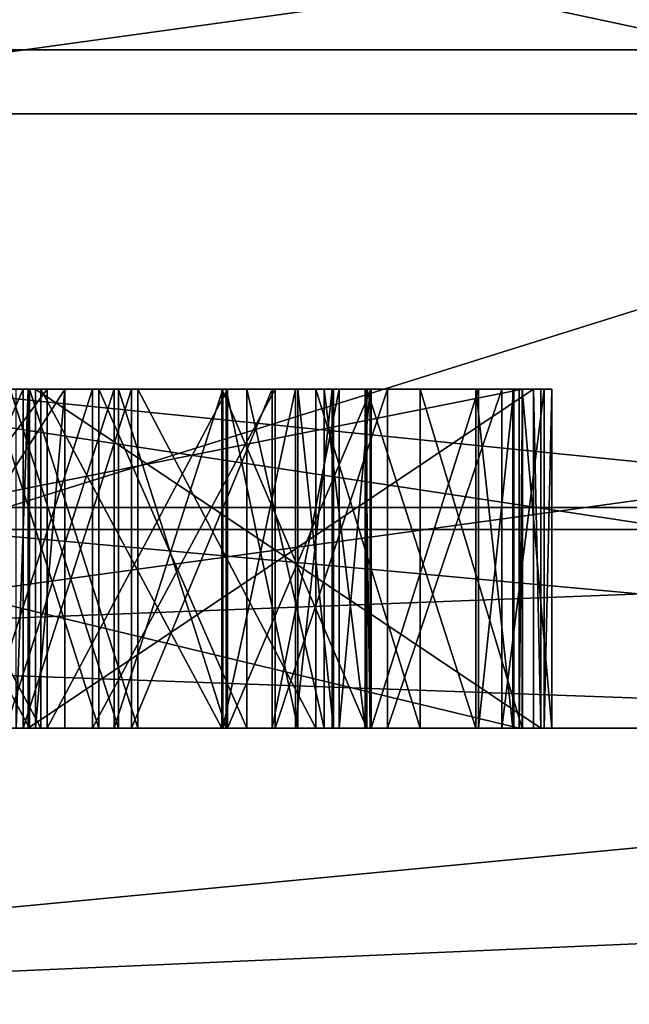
# Model space of a CAD drawing. Header units: millimetres. Extents: x -198 to 325, y 0 to 239.
# Tile 63 of 256: x -16.495 to -16.316, y 42.919 to 43.209. Entities that reach past the tile are written whole.
import ezdxf

# ---------------------------------------------------------------- set-up
doc = ezdxf.new("R2010")
doc.units = ezdxf.units.MM
doc.header["$LTSCALE"] = 65.185185
for name, color, linetype in [('100', 7, 'CONTINUOUS'), ('101', 7, 'CONTINUOUS'), ('105', 7, 'CONTINUOUS'), ('106', 7, 'CONTINUOUS'), ('107', 7, 'CONTINUOUS'), ('108', 7, 'CONTINUOUS'), ('109', 7, 'CONTINUOUS'), ('11', 7, 'CONTINUOUS'), ('110', 7, 'CONTINUOUS'), ('111', 7, 'CONTINUOUS'), ('112', 7, 'CONTINUOUS'), ('113', 7, 'CONTINUOUS'), ('114', 7, 'CONTINUOUS'), ('115', 7, 'CONTINUOUS'), ('116', 7, 'CONTINUOUS'), ('12', 7, 'CONTINUOUS'), ('136', 7, 'CONTINUOUS'), ('137', 7, 'CONTINUOUS'), ('138', 7, 'CONTINUOUS'), ('139', 7, 'CONTINUOUS'), ('146', 7, 'CONTINUOUS'), ('147', 7, 'CONTINUOUS'), ('148', 7, 'CONTINUOUS'), ('149', 7, 'CONTINUOUS'), ('15', 7, 'CONTINUOUS'), ('150', 7, 'CONTINUOUS'), ('151', 7, 'CONTINUOUS'), ('1981', 7, 'CONTINUOUS'), ('20', 7, 'CONTINUOUS'), ('2031', 7, 'CONTINUOUS'), ('2032', 7, 'CONTINUOUS'), ('2034', 7, 'CONTINUOUS'), ('2035', 7, 'CONTINUOUS'), ('22', 7, 'CONTINUOUS'), ('23', 7, 'CONTINUOUS'), ('24', 7, 'CONTINUOUS'), ('25', 7, 'CONTINUOUS'), ('26', 7, 'CONTINUOUS'), ('27', 7, 'CONTINUOUS'), ('3', 7, 'CONTINUOUS'), ('6', 7, 'CONTINUOUS'), ('63', 7, 'CONTINUOUS'), ('64', 7, 'CONTINUOUS'), ('65', 7, 'CONTINUOUS'), ('66', 7, 'CONTINUOUS'), ('67', 7, 'CONTINUOUS'), ('68', 7, 'CONTINUOUS'), ('69', 7, 'CONTINUOUS'), ('7', 7, 'CONTINUOUS'), ('70', 7, 'CONTINUOUS'), ('71', 7, 'CONTINUOUS'), ('72', 7, 'CONTINUOUS'), ('73', 7, 'CONTINUOUS'), ('77', 7, 'CONTINUOUS'), ('78', 7, 'CONTINUOUS'), ('79', 7, 'CONTINUOUS'), ('8', 7, 'CONTINUOUS'), ('80', 7, 'CONTINUOUS'), ('81', 7, 'CONTINUOUS'), ('82', 7, 'CONTINUOUS'), ('83', 7, 'CONTINUOUS'), ('84', 7, 'CONTINUOUS'), ('85', 7, 'CONTINUOUS'), ('95', 7, 'CONTINUOUS')]:
    doc.layers.add(name, color=color, linetype=linetype)

msp = doc.modelspace()

# ---------------------------------------------------------------- linework, layer by layer
at = {"layer": '100', "color": 7, "linetype": 'CONTINUOUS'}
for points in [[(-16.76293, 43, 0.25633), (-16.34809, 43, 0.24999), (-16.76293, 43.1, 0.25633), (-16.76293, 43, 0.25633)], [(-16.34809, 43, 0.24999), (-16.34809, 43.1, 0.24999), (-16.76293, 43.1, 0.25633), (-16.34809, 43, 0.24999)]]:
    msp.add_3dface(points, dxfattribs=at)
at = {"layer": '101', "color": 7, "linetype": 'CONTINUOUS'}
for points in [[(-16.34809, 43, 0.24999), (-16.34713, 43, 0.31248), (-16.34713, 43.1, 0.31248), (-16.34809, 43, 0.24999)], [(-16.34809, 43, 0.24999), (-16.34713, 43.1, 0.31248), (-16.34809, 43.1, 0.24999), (-16.34809, 43, 0.24999)]]:
    msp.add_3dface(points, dxfattribs=at)
at = {"layer": '105', "color": 7, "linetype": 'CONTINUOUS'}
for points in [[(-16.50576, 43, 0.40152), (-16.47386, 43, 0.40038), (-16.47386, 43.1, 0.40038), (-16.50576, 43, 0.40152)], [(-16.50576, 43, 0.40152), (-16.47386, 43.1, 0.40038), (-16.50576, 43.1, 0.40152), (-16.50576, 43, 0.40152)]]:
    msp.add_3dface(points, dxfattribs=at)
at = {"layer": '106', "color": 7, "linetype": 'CONTINUOUS'}
for points in [[(-16.47386, 43, 0.40038), (-16.41996, 43, 0.41931), (-16.41996, 43.1, 0.41931), (-16.47386, 43, 0.40038)], [(-16.47386, 43, 0.40038), (-16.41996, 43.1, 0.41931), (-16.47386, 43.1, 0.40038), (-16.47386, 43, 0.40038)]]:
    msp.add_3dface(points, dxfattribs=at)
at = {"layer": '107', "color": 7, "linetype": 'CONTINUOUS'}
for points in [[(-16.41996, 43, 0.41931), (-16.38695, 43, 0.4494), (-16.38695, 43.1, 0.4494), (-16.41996, 43, 0.41931)], [(-16.41996, 43, 0.41931), (-16.38695, 43.1, 0.4494), (-16.41996, 43.1, 0.41931), (-16.41996, 43, 0.41931)]]:
    msp.add_3dface(points, dxfattribs=at)
at = {"layer": '108', "color": 7, "linetype": 'CONTINUOUS'}
for points in [[(-16.38695, 43, 0.4494), (-16.3532, 43, 0.50031), (-16.3532, 43.1, 0.50031), (-16.38695, 43, 0.4494)], [(-16.38695, 43, 0.4494), (-16.3532, 43.1, 0.50031), (-16.38695, 43.1, 0.4494), (-16.38695, 43, 0.4494)]]:
    msp.add_3dface(points, dxfattribs=at)
at = {"layer": '109', "color": 7, "linetype": 'CONTINUOUS'}
for points in [[(-16.3532, 43, 0.50031), (-16.34071, 43, 0.55198), (-16.34071, 43.1, 0.55198), (-16.3532, 43, 0.50031)], [(-16.3532, 43, 0.50031), (-16.34071, 43.1, 0.55198), (-16.3532, 43.1, 0.50031), (-16.3532, 43, 0.50031)]]:
    msp.add_3dface(points, dxfattribs=at)
at = {"layer": '11', "color": 7, "linetype": 'CONTINUOUS'}
for points in [[(-16.36572, 43.21787, 11.63752), (-17.99989, 43.21787, 8.90352), (-17.47162, 43.06504, 9.79497), (-16.36572, 43.21787, 11.63752)], [(-17.88207, 43.06504, -9.02389), (-17.6872, 43.21787, -9.50956), (-16.18004, 43.06504, -11.807), (-17.88207, 43.06504, -9.02389)], [(-17.6872, 43.21787, -9.50956), (-15.96114, 43.21787, -12.18649), (-16.18004, 43.06504, -11.807), (-17.6872, 43.21787, -9.50956)], [(-15.64987, 43.06504, 12.50122), (-16.36572, 43.21787, 11.63752), (-17.47162, 43.06504, 9.79497), (-15.64987, 43.06504, 12.50122)], [(-14.31984, 43.21787, 14.07874), (-16.36572, 43.21787, 11.63752), (-15.64987, 43.06504, 12.50122), (-14.31984, 43.21787, 14.07874)], [(-16.06529, 43, -11.71384), (-17.75294, 43, -8.95207), (-17.88207, 43.06504, -9.02389), (-16.06529, 43, -11.71384)], [(-16.06529, 43, -11.71384), (-17.88207, 43.06504, -9.02389), (-16.18004, 43.06504, -11.807), (-16.06529, 43, -11.71384)], [(-17.34146, 43, 9.72509), (-15.64987, 43.06504, 12.50122), (-17.47162, 43.06504, 9.79497), (-17.34146, 43, 9.72509)], [(-17.34146, 43, 9.72509), (-15.53269, 43, 12.41116), (-15.64987, 43.06504, 12.50122), (-17.34146, 43, 9.72509)]]:
    msp.add_3dface(points, dxfattribs=at)
at = {"layer": '110', "color": 7, "linetype": 'CONTINUOUS'}
for points in [[(-16.34071, 43, 0.55198), (-16.33848, 43, 0.61444), (-16.33848, 43.1, 0.61444), (-16.34071, 43, 0.55198)], [(-16.34071, 43, 0.55198), (-16.33848, 43.1, 0.61444), (-16.34071, 43.1, 0.55198), (-16.34071, 43, 0.55198)]]:
    msp.add_3dface(points, dxfattribs=at)
at = {"layer": '111', "color": 7, "linetype": 'CONTINUOUS'}
for points in [[(-16.33848, 43, 0.61444), (-16.34725, 43, 0.66687), (-16.34725, 43.1, 0.66687), (-16.33848, 43, 0.61444)], [(-16.33848, 43, 0.61444), (-16.34725, 43.1, 0.66687), (-16.33848, 43.1, 0.61444), (-16.33848, 43, 0.61444)]]:
    msp.add_3dface(points, dxfattribs=at)
at = {"layer": '112', "color": 7, "linetype": 'CONTINUOUS'}
for points in [[(-16.34725, 43, 0.66687), (-16.37729, 43, 0.72006), (-16.37729, 43.1, 0.72006), (-16.34725, 43, 0.66687)], [(-16.34725, 43, 0.66687), (-16.37729, 43.1, 0.72006), (-16.34725, 43.1, 0.66687), (-16.34725, 43, 0.66687)]]:
    msp.add_3dface(points, dxfattribs=at)
at = {"layer": '113', "color": 7, "linetype": 'CONTINUOUS'}
for points in [[(-16.37729, 43, 0.72006), (-16.40807, 43, 0.75243), (-16.40807, 43.1, 0.75243), (-16.37729, 43, 0.72006)], [(-16.37729, 43, 0.72006), (-16.40807, 43.1, 0.75243), (-16.37729, 43.1, 0.72006), (-16.37729, 43, 0.72006)]]:
    msp.add_3dface(points, dxfattribs=at)
at = {"layer": '114', "color": 7, "linetype": 'CONTINUOUS'}
for points in [[(-16.40807, 43, 0.75243), (-16.46049, 43, 0.77514), (-16.46049, 43.1, 0.77514), (-16.40807, 43, 0.75243)], [(-16.40807, 43, 0.75243), (-16.46049, 43.1, 0.77514), (-16.40807, 43.1, 0.75243), (-16.40807, 43, 0.75243)]]:
    msp.add_3dface(points, dxfattribs=at)
at = {"layer": '115', "color": 7, "linetype": 'CONTINUOUS'}
for points in [[(-16.46049, 43, 0.77514), (-16.49238, 43, 0.77628), (-16.49238, 43.1, 0.77628), (-16.46049, 43, 0.77514)], [(-16.46049, 43, 0.77514), (-16.49238, 43.1, 0.77628), (-16.46049, 43.1, 0.77514), (-16.46049, 43, 0.77514)]]:
    msp.add_3dface(points, dxfattribs=at)
at = {"layer": '116', "color": 7, "linetype": 'CONTINUOUS'}
for points in [[(-16.49238, 43, 0.77628), (-16.54628, 43, 0.75736), (-16.54628, 43.1, 0.75736), (-16.49238, 43, 0.77628)], [(-16.49238, 43, 0.77628), (-16.54628, 43.1, 0.75736), (-16.49238, 43.1, 0.77628), (-16.49238, 43, 0.77628)]]:
    msp.add_3dface(points, dxfattribs=at)
at = {"layer": '12', "color": 7, "linetype": 'CONTINUOUS'}
for points in [[(-17.37367, 43, -7.12407), (-15.91367, 43, -9.96773), (-17.10894, 43.18118, -7.24209), (-17.37367, 43, -7.12407)], [(-15.91367, 43, -9.96773), (-15.69432, 43.18118, -9.94243), (-17.10894, 43.18118, -7.24209), (-15.91367, 43, -9.96773)], [(-16.80037, 43, 8.3871), (-16.95693, 43.18118, 7.59119), (-15.48727, 43.18118, 10.26198), (-16.80037, 43, 8.3871)], [(-15.13413, 43, 11.1156), (-16.80037, 43, 8.3871), (-15.48727, 43.18118, 10.26198), (-15.13413, 43, 11.1156)]]:
    msp.add_3dface(points, dxfattribs=at)
at = {"layer": '136', "color": 7, "linetype": 'CONTINUOUS'}
for points in [[(-16.3935, 43, 0.56429), (-16.40561, 43, 0.52303), (-16.40561, 43.1, 0.52303), (-16.3935, 43, 0.56429)], [(-16.3935, 43.1, 0.56429), (-16.3935, 43, 0.56429), (-16.40561, 43.1, 0.52303), (-16.3935, 43.1, 0.56429)]]:
    msp.add_3dface(points, dxfattribs=at)
at = {"layer": '137', "color": 7, "linetype": 'CONTINUOUS'}
for points in [[(-16.40561, 43, 0.52303), (-16.42836, 43, 0.48215), (-16.42836, 43.1, 0.48215), (-16.40561, 43, 0.52303)], [(-16.40561, 43, 0.52303), (-16.42836, 43.1, 0.48215), (-16.40561, 43.1, 0.52303), (-16.40561, 43, 0.52303)]]:
    msp.add_3dface(points, dxfattribs=at)
at = {"layer": '138', "color": 7, "linetype": 'CONTINUOUS'}
for points in [[(-16.42836, 43, 0.48215), (-16.472, 43, 0.45243), (-16.472, 43.1, 0.45243), (-16.42836, 43, 0.48215)], [(-16.42836, 43, 0.48215), (-16.472, 43.1, 0.45243), (-16.42836, 43.1, 0.48215), (-16.42836, 43, 0.48215)]]:
    msp.add_3dface(points, dxfattribs=at)
at = {"layer": '139', "color": 7, "linetype": 'CONTINUOUS'}
for points in [[(-16.472, 43, 0.45243), (-16.5039, 43, 0.45357), (-16.5039, 43.1, 0.45357), (-16.472, 43, 0.45243)], [(-16.472, 43, 0.45243), (-16.5039, 43.1, 0.45357), (-16.472, 43.1, 0.45243), (-16.472, 43, 0.45243)]]:
    msp.add_3dface(points, dxfattribs=at)
at = {"layer": '146', "color": 7, "linetype": 'CONTINUOUS'}
for points in [[(-16.53788, 43, 0.69452), (-16.49424, 43, 0.72423), (-16.49424, 43.1, 0.72423), (-16.53788, 43, 0.69452)], [(-16.53788, 43, 0.69452), (-16.49424, 43.1, 0.72423), (-16.53788, 43.1, 0.69452), (-16.53788, 43, 0.69452)]]:
    msp.add_3dface(points, dxfattribs=at)
at = {"layer": '147', "color": 7, "linetype": 'CONTINUOUS'}
for points in [[(-16.49424, 43, 0.72423), (-16.46234, 43, 0.72309), (-16.46234, 43.1, 0.72309), (-16.49424, 43, 0.72423)], [(-16.49424, 43, 0.72423), (-16.46234, 43.1, 0.72309), (-16.49424, 43.1, 0.72423), (-16.49424, 43, 0.72423)]]:
    msp.add_3dface(points, dxfattribs=at)
at = {"layer": '148', "color": 7, "linetype": 'CONTINUOUS'}
for points in [[(-16.46234, 43, 0.72309), (-16.42093, 43, 0.69035), (-16.42093, 43.1, 0.69035), (-16.46234, 43, 0.72309)], [(-16.46234, 43, 0.72309), (-16.42093, 43.1, 0.69035), (-16.46234, 43.1, 0.72309), (-16.46234, 43, 0.72309)]]:
    msp.add_3dface(points, dxfattribs=at)
at = {"layer": '149', "color": 7, "linetype": 'CONTINUOUS'}
for points in [[(-16.42093, 43, 0.69035), (-16.40115, 43, 0.64795), (-16.40115, 43.1, 0.64795), (-16.42093, 43, 0.69035)], [(-16.42093, 43, 0.69035), (-16.40115, 43.1, 0.64795), (-16.42093, 43.1, 0.69035), (-16.42093, 43, 0.69035)]]:
    msp.add_3dface(points, dxfattribs=at)
at = {"layer": '15', "color": 7, "linetype": 'CONTINUOUS'}
for points in [[(-16.06874, 43.2, 5.84855), (-16.84021, 43.2, 2.96939), (-16.51996, 43.05858, 4.18342), (-16.06874, 43.2, 5.84855)], [(-16.84021, 43.2, -2.96939), (-16.06874, 43.2, -5.84855), (-16.51996, 43.05858, -4.18342), (-16.84021, 43.2, -2.96939)], [(-16.06874, 43.2, 5.84855), (-16.51996, 43.05858, 4.18342), (-15.60608, 43.05858, 6.84546), (-16.06874, 43.2, 5.84855)], [(-16.06874, 43.2, -5.84855), (-15.60608, 43.05858, -6.84546), (-16.51996, 43.05858, -4.18342), (-16.06874, 43.2, -5.84855)], [(-15.8805, 43, -5.78051), (-16.64325, 43, -2.93421), (-16.51996, 43.05858, -4.18342), (-15.8805, 43, -5.78051)], [(-16.64325, 43, 2.93418), (-15.88051, 43, 5.78049), (-16.51996, 43.05858, 4.18342), (-16.64325, 43, 2.93418)], [(-15.60608, 43.05858, -6.84546), (-15.8805, 43, -5.78051), (-16.51996, 43.05858, -4.18342), (-15.60608, 43.05858, -6.84546)], [(-16.51996, 43.05858, 4.18342), (-15.88051, 43, 5.78049), (-15.60608, 43.05858, 6.84546), (-16.51996, 43.05858, 4.18342)]]:
    msp.add_3dface(points, dxfattribs=at)
at = {"layer": '150', "color": 7, "linetype": 'CONTINUOUS'}
for points in [[(-16.40115, 43, 0.64795), (-16.39201, 43, 0.60593), (-16.39201, 43.1, 0.60593), (-16.40115, 43, 0.64795)], [(-16.40115, 43, 0.64795), (-16.39201, 43.1, 0.60593), (-16.40115, 43.1, 0.64795), (-16.40115, 43, 0.64795)]]:
    msp.add_3dface(points, dxfattribs=at)
at = {"layer": '151', "color": 7, "linetype": 'CONTINUOUS'}
for points in [[(-16.39201, 43, 0.60593), (-16.3935, 43, 0.56429), (-16.3935, 43.1, 0.56429), (-16.39201, 43, 0.60593)], [(-16.39201, 43, 0.60593), (-16.3935, 43.1, 0.56429), (-16.39201, 43.1, 0.60593), (-16.39201, 43, 0.60593)]]:
    msp.add_3dface(points, dxfattribs=at)
at = {"layer": '1981', "color": 7, "linetype": 'CONTINUOUS'}
for points in [[(-16.91262, 43, -11.04487), (-17.7674, 43, -9.61039), (-15.18991, 43, -11.82464), (-16.91262, 43, -11.04487)], [(-15.18991, 43, -11.82464), (-17.7674, 43, -9.61039), (-16.92916, 43, -9.16305), (-15.18991, 43, -11.82464)], [(-16.92915, 43, 9.16307), (-16.91267, 43, 11.04479), (-15.18989, 43, 11.82465), (-16.92915, 43, 9.16307)], [(-16.91267, 43, 11.04479), (-15.94291, 43, 12.40418), (-15.18989, 43, 11.82465), (-16.91267, 43, 11.04479)], [(-15.94285, 43, -12.40425), (-16.91262, 43, -11.04487), (-15.18991, 43, -11.82464), (-15.94285, 43, -12.40425)]]:
    msp.add_3dface(points, dxfattribs=at)
at = {"layer": '20', "color": 7, "linetype": 'CONTINUOUS'}
for points in [[(-16.34809, 43.1, 0.24999), (-16.34713, 43.1, 0.31248), (-16.84707, 43.1, 0.32013), (-16.34809, 43.1, 0.24999)], [(-16.76293, 43.1, 0.25633), (-16.34809, 43.1, 0.24999), (-16.84707, 43.1, 0.32013), (-16.76293, 43.1, 0.25633)], [(-16.5616, 43.1, -0.27191), (-16.48718, 43.1, -0.26112), (-16.53, 43.1, -0.20925), (-16.5616, 43.1, -0.27191)], [(-16.49238, 43.1, 0.77628), (-16.54628, 43.1, 0.75736), (-16.49424, 43.1, 0.72423), (-16.49238, 43.1, 0.77628)], [(-16.49424, 43.1, 0.72423), (-16.54628, 43.1, 0.75736), (-16.53788, 43.1, 0.69452), (-16.49424, 43.1, 0.72423)], [(-16.49276, 43.1, -0.46341), (-16.49634, 43.1, -0.3593), (-16.5458, 43.1, -0.77792), (-16.49276, 43.1, -0.46341)], [(-16.49061, 43.1, -0.52587), (-16.49276, 43.1, -0.46341), (-16.5458, 43.1, -0.77792), (-16.49061, 43.1, -0.52587)], [(-16.48201, 43.1, -0.77572), (-16.49061, 43.1, -0.52587), (-16.5458, 43.1, -0.77792), (-16.48201, 43.1, -0.77572)], [(-16.48904, 43.1, 0.10346), (-16.54223, 43.1, 0.10319), (-16.49941, 43.1, 0.05132), (-16.48904, 43.1, 0.10346)], [(-16.53, 43.1, -0.20925), (-16.48718, 43.1, -0.26112), (-16.49808, 43.1, -0.20909), (-16.53, 43.1, -0.20925)], [(-16.50576, 43.1, 0.40152), (-16.47386, 43.1, 0.40038), (-16.5039, 43.1, 0.45357), (-16.50576, 43.1, 0.40152)], [(-16.5039, 43.1, 0.45357), (-16.47386, 43.1, 0.40038), (-16.472, 43.1, 0.45243), (-16.5039, 43.1, 0.45357)], [(-16.46744, 43.1, 0.04107), (-16.48904, 43.1, 0.10346), (-16.49941, 43.1, 0.05132), (-16.46744, 43.1, 0.04107)], [(-16.49808, 43.1, -0.20909), (-16.48718, 43.1, -0.26112), (-16.46622, 43.1, -0.19851), (-16.49808, 43.1, -0.20909)], [(-16.46234, 43.1, 0.72309), (-16.49238, 43.1, 0.77628), (-16.49424, 43.1, 0.72423), (-16.46234, 43.1, 0.72309)], [(-16.34391, 43.1, -0.45828), (-16.49276, 43.1, -0.46341), (-16.49061, 43.1, -0.52587), (-16.34391, 43.1, -0.45828)], [(-16.46049, 43.1, 0.77514), (-16.49238, 43.1, 0.77628), (-16.46234, 43.1, 0.72309), (-16.46049, 43.1, 0.77514)], [(-16.34176, 43.1, -0.52075), (-16.34391, 43.1, -0.45828), (-16.49061, 43.1, -0.52587), (-16.34176, 43.1, -0.52075)], [(-16.43574, 43.1, 0.0829), (-16.48904, 43.1, 0.10346), (-16.46744, 43.1, 0.04107), (-16.43574, 43.1, 0.0829)], [(-16.48718, 43.1, -0.26112), (-16.4341, 43.1, -0.24001), (-16.46622, 43.1, -0.19851), (-16.48718, 43.1, -0.26112)], [(-16.47386, 43.1, 0.40038), (-16.41996, 43.1, 0.41931), (-16.472, 43.1, 0.45243), (-16.47386, 43.1, 0.40038)], [(-16.472, 43.1, 0.45243), (-16.41996, 43.1, 0.41931), (-16.42836, 43.1, 0.48215), (-16.472, 43.1, 0.45243)], [(-16.43542, 43.1, 0.0204), (-16.43574, 43.1, 0.0829), (-16.46744, 43.1, 0.04107), (-16.43542, 43.1, 0.0204)], [(-16.46622, 43.1, -0.19851), (-16.4341, 43.1, -0.24001), (-16.43442, 43.1, -0.17752), (-16.46622, 43.1, -0.19851)], [(-16.42093, 43.1, 0.69035), (-16.46049, 43.1, 0.77514), (-16.46234, 43.1, 0.72309), (-16.42093, 43.1, 0.69035)], [(-16.40807, 43.1, 0.75243), (-16.46049, 43.1, 0.77514), (-16.42093, 43.1, 0.69035), (-16.40807, 43.1, 0.75243)], [(-16.39303, 43.1, 0.05187), (-16.43574, 43.1, 0.0829), (-16.40319, 43.1, -0.04194), (-16.39303, 43.1, 0.05187)], [(-16.40319, 43.1, -0.04194), (-16.43574, 43.1, 0.0829), (-16.41399, 43.1, -0.01074), (-16.40319, 43.1, -0.04194)], [(-16.41399, 43.1, -0.01074), (-16.43574, 43.1, 0.0829), (-16.43542, 43.1, 0.0204), (-16.41399, 43.1, -0.01074)], [(-16.43442, 43.1, -0.17752), (-16.4341, 43.1, -0.24001), (-16.4133, 43.1, -0.14616), (-16.43442, 43.1, -0.17752)], [(-16.4341, 43.1, -0.24001), (-16.3917, 43.1, -0.20855), (-16.4133, 43.1, -0.14616), (-16.4341, 43.1, -0.24001)], [(-16.42836, 43.1, 0.48215), (-16.41996, 43.1, 0.41931), (-16.40561, 43.1, 0.52303), (-16.42836, 43.1, 0.48215)], [(-16.40115, 43.1, 0.64795), (-16.40807, 43.1, 0.75243), (-16.42093, 43.1, 0.69035), (-16.40115, 43.1, 0.64795)], [(-16.41996, 43.1, 0.41931), (-16.38695, 43.1, 0.4494), (-16.40561, 43.1, 0.52303), (-16.41996, 43.1, 0.41931)], [(-16.4133, 43.1, -0.14616), (-16.3917, 43.1, -0.20855), (-16.40282, 43.1, -0.11485), (-16.4133, 43.1, -0.14616)], [(-16.37729, 43.1, 0.72006), (-16.40807, 43.1, 0.75243), (-16.39201, 43.1, 0.60593), (-16.37729, 43.1, 0.72006)], [(-16.39201, 43.1, 0.60593), (-16.40807, 43.1, 0.75243), (-16.40115, 43.1, 0.64795), (-16.39201, 43.1, 0.60593)], [(-16.38695, 43.1, 0.4494), (-16.3935, 43.1, 0.56429), (-16.40561, 43.1, 0.52303), (-16.38695, 43.1, 0.4494)], [(-16.40282, 43.1, -0.11485), (-16.39303, 43.1, 0.05187), (-16.40319, 43.1, -0.04194), (-16.40282, 43.1, -0.11485)], [(-16.3917, 43.1, -0.20855), (-16.39303, 43.1, 0.05187), (-16.40282, 43.1, -0.11485), (-16.3917, 43.1, -0.20855)], [(-16.3935, 43.1, 0.56429), (-16.38695, 43.1, 0.4494), (-16.39201, 43.1, 0.60593), (-16.3935, 43.1, 0.56429)], [(-16.36085, 43.1, -0.00005), (-16.39303, 43.1, 0.05187), (-16.3917, 43.1, -0.20855), (-16.36085, 43.1, -0.00005)], [(-16.38695, 43.1, 0.4494), (-16.37729, 43.1, 0.72006), (-16.39201, 43.1, 0.60593), (-16.38695, 43.1, 0.4494)], [(-16.36005, 43.1, -0.1563), (-16.36085, 43.1, -0.00005), (-16.3917, 43.1, -0.20855), (-16.36005, 43.1, -0.1563)], [(-16.3532, 43.1, 0.50031), (-16.37729, 43.1, 0.72006), (-16.38695, 43.1, 0.4494), (-16.3532, 43.1, 0.50031)], [(-16.34725, 43.1, 0.66687), (-16.37729, 43.1, 0.72006), (-16.3532, 43.1, 0.50031), (-16.34725, 43.1, 0.66687)], [(-16.34995, 43.1, -0.05208), (-16.36085, 43.1, -0.00005), (-16.36005, 43.1, -0.1563), (-16.34995, 43.1, -0.05208)], [(-16.34968, 43.1, -0.10417), (-16.34995, 43.1, -0.05208), (-16.36005, 43.1, -0.1563), (-16.34968, 43.1, -0.10417)], [(-16.34071, 43.1, 0.55198), (-16.34725, 43.1, 0.66687), (-16.3532, 43.1, 0.50031), (-16.34071, 43.1, 0.55198)], [(-16.33848, 43.1, 0.61444), (-16.34725, 43.1, 0.66687), (-16.34071, 43.1, 0.55198), (-16.33848, 43.1, 0.61444)]]:
    msp.add_3dface(points, dxfattribs=at)
at = {"layer": '2031', "color": 7, "linetype": 'CONTINUOUS'}
for points in [[(-15.94291, 43, 12.40418), (-16.91267, 43, 11.04479), (-16.86529, 42.91213, 11.49856), (-15.94291, 43, 12.40418)], [(-14.96315, 42.91213, 13.88378), (-15.94291, 43, 12.40418), (-16.86529, 42.91213, 11.49856), (-14.96315, 42.91213, 13.88378)]]:
    msp.add_3dface(points, dxfattribs=at)
at = {"layer": '2032', "color": 7, "linetype": 'CONTINUOUS'}
for points in [[(-16.91262, 43, -11.04487), (-15.94285, 43, -12.40425), (-16.86529, 42.91213, -11.49856), (-16.91262, 43, -11.04487)], [(-15.94285, 43, -12.40425), (-14.86358, 43, -13.67844), (-16.86529, 42.91213, -11.49856), (-15.94285, 43, -12.40425)], [(-16.86529, 42.91213, -11.49856), (-14.86358, 43, -13.67844), (-14.96315, 42.91213, -13.88378), (-16.86529, 42.91213, -11.49856)]]:
    msp.add_3dface(points, dxfattribs=at)
at = {"layer": '2034', "color": 7, "linetype": 'CONTINUOUS'}
for points in [[(-16.92915, 43, 9.16307), (-16.49025, 42.5, 8.92379), (-17.73418, 42.5, 6.0878), (-16.92915, 43, 9.16307)], [(-16.92915, 43, 9.16307), (-15.18989, 43, 11.82465), (-16.49025, 42.5, 8.92379), (-16.92915, 43, 9.16307)], [(-15.18989, 43, 11.82465), (-14.79648, 42.5, 11.51637), (-16.49025, 42.5, 8.92379), (-15.18989, 43, 11.82465)]]:
    msp.add_3dface(points, dxfattribs=at)
at = {"layer": '2035', "color": 7, "linetype": 'CONTINUOUS'}
for points in [[(-16.92916, 43, -9.16305), (-18.20663, 43, -6.25131), (-16.49026, 42.5, -8.92377), (-16.92916, 43, -9.16305)], [(-18.20663, 43, -6.25131), (-17.73419, 42.5, -6.08779), (-16.49026, 42.5, -8.92377), (-18.20663, 43, -6.25131)], [(-15.18991, 43, -11.82464), (-16.92916, 43, -9.16305), (-14.79649, 42.5, -11.51636), (-15.18991, 43, -11.82464)], [(-16.92916, 43, -9.16305), (-16.49026, 42.5, -8.92377), (-14.79649, 42.5, -11.51636), (-16.92916, 43, -9.16305)]]:
    msp.add_3dface(points, dxfattribs=at)
at = {"layer": '22', "color": 7, "linetype": 'CONTINUOUS'}
for points in [[(-16.5458, 43, -0.77792), (-16.48201, 43, -0.77572), (-16.48201, 43.1, -0.77572), (-16.5458, 43, -0.77792)], [(-16.5458, 43, -0.77792), (-16.48201, 43.1, -0.77572), (-16.5458, 43.1, -0.77792), (-16.5458, 43, -0.77792)]]:
    msp.add_3dface(points, dxfattribs=at)
at = {"layer": '23', "color": 7, "linetype": 'CONTINUOUS'}
for points in [[(-16.48201, 43, -0.77572), (-16.49061, 43, -0.52587), (-16.48201, 43.1, -0.77572), (-16.48201, 43, -0.77572)], [(-16.49061, 43, -0.52587), (-16.49061, 43.1, -0.52587), (-16.48201, 43.1, -0.77572), (-16.49061, 43, -0.52587)]]:
    msp.add_3dface(points, dxfattribs=at)
at = {"layer": '24', "color": 7, "linetype": 'CONTINUOUS'}
for points in [[(-16.49061, 43, -0.52587), (-16.34176, 43, -0.52075), (-16.49061, 43.1, -0.52587), (-16.49061, 43, -0.52587)], [(-16.34176, 43, -0.52075), (-16.34176, 43.1, -0.52075), (-16.49061, 43.1, -0.52587), (-16.34176, 43, -0.52075)]]:
    msp.add_3dface(points, dxfattribs=at)
at = {"layer": '25', "color": 7, "linetype": 'CONTINUOUS'}
for points in [[(-16.34176, 43, -0.52075), (-16.34391, 43, -0.45828), (-16.34391, 43.1, -0.45828), (-16.34176, 43, -0.52075)], [(-16.34176, 43, -0.52075), (-16.34391, 43.1, -0.45828), (-16.34176, 43.1, -0.52075), (-16.34176, 43, -0.52075)]]:
    msp.add_3dface(points, dxfattribs=at)
at = {"layer": '26', "color": 7, "linetype": 'CONTINUOUS'}
for points in [[(-16.34391, 43, -0.45828), (-16.49276, 43, -0.46341), (-16.34391, 43.1, -0.45828), (-16.34391, 43, -0.45828)], [(-16.49276, 43, -0.46341), (-16.49276, 43.1, -0.46341), (-16.34391, 43.1, -0.45828), (-16.49276, 43, -0.46341)]]:
    msp.add_3dface(points, dxfattribs=at)
at = {"layer": '27', "color": 7, "linetype": 'CONTINUOUS'}
for points in [[(-16.49276, 43, -0.46341), (-16.49634, 43, -0.3593), (-16.49276, 43.1, -0.46341), (-16.49276, 43, -0.46341)], [(-16.49634, 43, -0.3593), (-16.49634, 43.1, -0.3593), (-16.49276, 43.1, -0.46341), (-16.49634, 43, -0.3593)]]:
    msp.add_3dface(points, dxfattribs=at)
at = {"layer": '3', "color": 7, "linetype": 'CONTINUOUS'}
for points in [[(-16.06529, 43, -11.71384), (-17.37367, 43, -7.12407), (-17.75294, 43, -8.95207), (-16.06529, 43, -11.71384)], [(-15.91367, 43, -9.96773), (-17.37367, 43, -7.12407), (-16.06529, 43, -11.71384), (-15.91367, 43, -9.96773)], [(-17.34146, 43, 9.72509), (-16.80037, 43, 8.3871), (-15.53269, 43, 12.41116), (-17.34146, 43, 9.72509)], [(-16.80037, 43, 8.3871), (-15.13413, 43, 11.1156), (-15.53269, 43, 12.41116), (-16.80037, 43, 8.3871)]]:
    msp.add_3dface(points, dxfattribs=at)
at = {"layer": '6', "color": 7, "linetype": 'CONTINUOUS'}
for points in [[(-17.29575, 45.67938, -5.61973), (-17.10894, 43.18118, -7.24209), (-16.2037, 45.67938, -8.2562), (-17.29575, 45.67938, -5.61973)], [(-16.2037, 45.67938, 8.2562), (-16.95693, 43.18118, 7.59119), (-17.29575, 45.67938, 5.61973), (-16.2037, 45.67938, 8.2562)], [(-17.10894, 43.18118, -7.24209), (-15.69432, 43.18118, -9.94243), (-16.2037, 45.67938, -8.2562), (-17.10894, 43.18118, -7.24209)], [(-15.48727, 43.18118, 10.26198), (-16.95693, 43.18118, 7.59119), (-16.2037, 45.67938, 8.2562), (-15.48727, 43.18118, 10.26198)]]:
    msp.add_3dface(points, dxfattribs=at)
at = {"layer": '63', "color": 7, "linetype": 'CONTINUOUS'}
for points in [[(-16.5616, 43, -0.27191), (-16.48718, 43, -0.26112), (-16.48718, 43.1, -0.26112), (-16.5616, 43, -0.27191)], [(-16.5616, 43, -0.27191), (-16.48718, 43.1, -0.26112), (-16.5616, 43.1, -0.27191), (-16.5616, 43, -0.27191)]]:
    msp.add_3dface(points, dxfattribs=at)
at = {"layer": '64', "color": 7, "linetype": 'CONTINUOUS'}
for points in [[(-16.48718, 43, -0.26112), (-16.4341, 43, -0.24001), (-16.4341, 43.1, -0.24001), (-16.48718, 43, -0.26112)], [(-16.48718, 43, -0.26112), (-16.4341, 43.1, -0.24001), (-16.48718, 43.1, -0.26112), (-16.48718, 43, -0.26112)]]:
    msp.add_3dface(points, dxfattribs=at)
at = {"layer": '65', "color": 7, "linetype": 'CONTINUOUS'}
for points in [[(-16.4341, 43, -0.24001), (-16.3917, 43, -0.20855), (-16.3917, 43.1, -0.20855), (-16.4341, 43, -0.24001)], [(-16.4341, 43, -0.24001), (-16.3917, 43.1, -0.20855), (-16.4341, 43.1, -0.24001), (-16.4341, 43, -0.24001)]]:
    msp.add_3dface(points, dxfattribs=at)
at = {"layer": '66', "color": 7, "linetype": 'CONTINUOUS'}
for points in [[(-16.3917, 43, -0.20855), (-16.36005, 43, -0.1563), (-16.36005, 43.1, -0.1563), (-16.3917, 43, -0.20855)], [(-16.3917, 43, -0.20855), (-16.36005, 43.1, -0.1563), (-16.3917, 43.1, -0.20855), (-16.3917, 43, -0.20855)]]:
    msp.add_3dface(points, dxfattribs=at)
at = {"layer": '67', "color": 7, "linetype": 'CONTINUOUS'}
for points in [[(-16.36005, 43, -0.1563), (-16.34968, 43, -0.10417), (-16.34968, 43.1, -0.10417), (-16.36005, 43, -0.1563)], [(-16.36005, 43, -0.1563), (-16.34968, 43.1, -0.10417), (-16.36005, 43.1, -0.1563), (-16.36005, 43, -0.1563)]]:
    msp.add_3dface(points, dxfattribs=at)
at = {"layer": '68', "color": 7, "linetype": 'CONTINUOUS'}
for points in [[(-16.34968, 43, -0.10417), (-16.34995, 43, -0.05208), (-16.34995, 43.1, -0.05208), (-16.34968, 43, -0.10417)], [(-16.34968, 43, -0.10417), (-16.34995, 43.1, -0.05208), (-16.34968, 43.1, -0.10417), (-16.34968, 43, -0.10417)]]:
    msp.add_3dface(points, dxfattribs=at)
at = {"layer": '69', "color": 7, "linetype": 'CONTINUOUS'}
for points in [[(-16.34995, 43, -0.05208), (-16.36085, 43, -0.00005), (-16.36085, 43.1, -0.00005), (-16.34995, 43, -0.05208)], [(-16.34995, 43, -0.05208), (-16.36085, 43.1, -0.00005), (-16.34995, 43.1, -0.05208), (-16.34995, 43, -0.05208)]]:
    msp.add_3dface(points, dxfattribs=at)
at = {"layer": '7', "color": 7, "linetype": 'CONTINUOUS'}
for points in [[(-16.84021, 43.2, 2.96939), (-16.06874, 43.2, 5.84855), (-16.84021, 48.0433, 2.96938), (-16.84021, 43.2, 2.96939)], [(-16.84021, 48.0433, 2.96938), (-16.06874, 43.2, 5.84855), (-16.06875, 48.0433, 5.84853), (-16.84021, 48.0433, 2.96938)], [(-16.06874, 43.2, -5.84855), (-16.84021, 43.2, -2.96939), (-16.06875, 48.0433, -5.84853), (-16.06874, 43.2, -5.84855)], [(-16.06875, 48.0433, -5.84853), (-16.84021, 43.2, -2.96939), (-16.84021, 48.0433, -2.96938), (-16.06875, 48.0433, -5.84853)]]:
    msp.add_3dface(points, dxfattribs=at)
at = {"layer": '70', "color": 7, "linetype": 'CONTINUOUS'}
for points in [[(-16.36085, 43, -0.00005), (-16.39303, 43, 0.05187), (-16.39303, 43.1, 0.05187), (-16.36085, 43, -0.00005)], [(-16.36085, 43, -0.00005), (-16.39303, 43.1, 0.05187), (-16.36085, 43.1, -0.00005), (-16.36085, 43, -0.00005)]]:
    msp.add_3dface(points, dxfattribs=at)
at = {"layer": '71', "color": 7, "linetype": 'CONTINUOUS'}
for points in [[(-16.39303, 43, 0.05187), (-16.43574, 43, 0.0829), (-16.43574, 43.1, 0.0829), (-16.39303, 43, 0.05187)], [(-16.39303, 43, 0.05187), (-16.43574, 43.1, 0.0829), (-16.39303, 43.1, 0.05187), (-16.39303, 43, 0.05187)]]:
    msp.add_3dface(points, dxfattribs=at)
at = {"layer": '72', "color": 7, "linetype": 'CONTINUOUS'}
for points in [[(-16.43574, 43, 0.0829), (-16.48904, 43, 0.10346), (-16.48904, 43.1, 0.10346), (-16.43574, 43, 0.0829)], [(-16.43574, 43, 0.0829), (-16.48904, 43.1, 0.10346), (-16.43574, 43.1, 0.0829), (-16.43574, 43, 0.0829)]]:
    msp.add_3dface(points, dxfattribs=at)
at = {"layer": '73', "color": 7, "linetype": 'CONTINUOUS'}
for points in [[(-16.48904, 43, 0.10346), (-16.54223, 43, 0.10319), (-16.54223, 43.1, 0.10319), (-16.48904, 43, 0.10346)], [(-16.48904, 43, 0.10346), (-16.54223, 43.1, 0.10319), (-16.48904, 43.1, 0.10346), (-16.48904, 43, 0.10346)]]:
    msp.add_3dface(points, dxfattribs=at)
at = {"layer": '77', "color": 7, "linetype": 'CONTINUOUS'}
for points in [[(-16.49941, 43, 0.05132), (-16.46744, 43, 0.04107), (-16.46744, 43.1, 0.04107), (-16.49941, 43, 0.05132)], [(-16.49941, 43, 0.05132), (-16.46744, 43.1, 0.04107), (-16.49941, 43.1, 0.05132), (-16.49941, 43, 0.05132)]]:
    msp.add_3dface(points, dxfattribs=at)
at = {"layer": '78', "color": 7, "linetype": 'CONTINUOUS'}
for points in [[(-16.46744, 43, 0.04107), (-16.43542, 43, 0.0204), (-16.43542, 43.1, 0.0204), (-16.46744, 43, 0.04107)], [(-16.46744, 43, 0.04107), (-16.43542, 43.1, 0.0204), (-16.46744, 43.1, 0.04107), (-16.46744, 43, 0.04107)]]:
    msp.add_3dface(points, dxfattribs=at)
at = {"layer": '79', "color": 7, "linetype": 'CONTINUOUS'}
for points in [[(-16.43542, 43, 0.0204), (-16.41399, 43, -0.01074), (-16.41399, 43.1, -0.01074), (-16.43542, 43, 0.0204)], [(-16.43542, 43, 0.0204), (-16.41399, 43.1, -0.01074), (-16.43542, 43.1, 0.0204), (-16.43542, 43, 0.0204)]]:
    msp.add_3dface(points, dxfattribs=at)
at = {"layer": '8', "color": 7, "linetype": 'CONTINUOUS'}
for points in [[(-16.84707, 43, 0.32013), (-16.34713, 43, 0.31248), (-16.71802, 43, 0.41952), (-16.84707, 43, 0.32013)], [(-16.48904, 43, 0.10346), (-16.43574, 43, 0.0829), (-16.76293, 43, 0.25633), (-16.48904, 43, 0.10346)], [(-16.76293, 43, 0.25633), (-16.43574, 43, 0.0829), (-16.34809, 43, 0.24999), (-16.76293, 43, 0.25633)], [(-16.54223, 43, 0.10319), (-16.48904, 43, 0.10346), (-16.76293, 43, 0.25633), (-16.54223, 43, 0.10319)], [(-16.71802, 43, 0.41952), (-16.34713, 43, 0.31248), (-16.68612, 43, 0.41838), (-16.71802, 43, 0.41952)], [(-16.68612, 43, 0.41838), (-16.34713, 43, 0.31248), (-16.64285, 43, 0.43768), (-16.68612, 43, 0.41838)], [(-16.64325, 43, -2.93421), (-15.8805, 43, -5.78051), (-16.5458, 43, -0.77792), (-16.64325, 43, -2.93421)], [(-15.88051, 43, 5.78049), (-16.64325, 43, 2.93418), (-16.04529, 43, 2.8288), (-15.88051, 43, 5.78049)], [(-16.04529, 43, 2.8288), (-16.64325, 43, 2.93418), (-16.33848, 43, 0.61444), (-16.04529, 43, 2.8288)], [(-16.33848, 43, 0.61444), (-16.64325, 43, 2.93418), (-16.34725, 43, 0.66687), (-16.33848, 43, 0.61444)], [(-16.34725, 43, 0.66687), (-16.64325, 43, 2.93418), (-16.37729, 43, 0.72006), (-16.34725, 43, 0.66687)], [(-16.37729, 43, 0.72006), (-16.64325, 43, 2.93418), (-16.40807, 43, 0.75243), (-16.37729, 43, 0.72006)], [(-16.40807, 43, 0.75243), (-16.64325, 43, 2.93418), (-16.46049, 43, 0.77514), (-16.40807, 43, 0.75243)], [(-16.46049, 43, 0.77514), (-16.64325, 43, 2.93418), (-16.49238, 43, 0.77628), (-16.46049, 43, 0.77514)], [(-16.49238, 43, 0.77628), (-16.64325, 43, 2.93418), (-16.54628, 43, 0.75736), (-16.49238, 43, 0.77628)], [(-16.34713, 43, 0.31248), (-16.55817, 43, 0.42424), (-16.64285, 43, 0.43768), (-16.34713, 43, 0.31248)], [(-16.5616, 43, -0.27191), (-16.49634, 43, -0.3593), (-16.48718, 43, -0.26112), (-16.5616, 43, -0.27191)], [(-16.55817, 43, 0.42424), (-16.34713, 43, 0.31248), (-16.50576, 43, 0.40152), (-16.55817, 43, 0.42424)], [(-16.5458, 43, -0.77792), (-15.8805, 43, -5.78051), (-16.48201, 43, -0.77572), (-16.5458, 43, -0.77792)], [(-16.53788, 43, 0.69452), (-16.5039, 43, 0.45357), (-16.49424, 43, 0.72423), (-16.53788, 43, 0.69452)], [(-16.50576, 43, 0.40152), (-16.34713, 43, 0.31248), (-16.47386, 43, 0.40038), (-16.50576, 43, 0.40152)], [(-16.5039, 43, 0.45357), (-16.472, 43, 0.45243), (-16.49424, 43, 0.72423), (-16.5039, 43, 0.45357)], [(-16.46744, 43, 0.04107), (-16.49941, 43, 0.05132), (-16.49808, 43, -0.20909), (-16.46744, 43, 0.04107)], [(-16.46622, 43, -0.19851), (-16.46744, 43, 0.04107), (-16.49808, 43, -0.20909), (-16.46622, 43, -0.19851)], [(-16.49634, 43, -0.3593), (-16.49276, 43, -0.46341), (-16.48718, 43, -0.26112), (-16.49634, 43, -0.3593)], [(-16.49424, 43, 0.72423), (-16.472, 43, 0.45243), (-16.46234, 43, 0.72309), (-16.49424, 43, 0.72423)], [(-16.49276, 43, -0.46341), (-16.34391, 43, -0.45828), (-16.48718, 43, -0.26112), (-16.49276, 43, -0.46341)], [(-16.49061, 43, -0.52587), (-16.48201, 43, -0.77572), (-16.34176, 43, -0.52075), (-16.49061, 43, -0.52587)], [(-16.48718, 43, -0.26112), (-16.34391, 43, -0.45828), (-16.4341, 43, -0.24001), (-16.48718, 43, -0.26112)], [(-16.48201, 43, -0.77572), (-15.8805, 43, -5.78051), (-16.34176, 43, -0.52075), (-16.48201, 43, -0.77572)], [(-16.47386, 43, 0.40038), (-16.34713, 43, 0.31248), (-16.41996, 43, 0.41931), (-16.47386, 43, 0.40038)], [(-16.472, 43, 0.45243), (-16.42836, 43, 0.48215), (-16.46234, 43, 0.72309), (-16.472, 43, 0.45243)], [(-16.43542, 43, 0.0204), (-16.46744, 43, 0.04107), (-16.46622, 43, -0.19851), (-16.43542, 43, 0.0204)], [(-16.43442, 43, -0.17752), (-16.43542, 43, 0.0204), (-16.46622, 43, -0.19851), (-16.43442, 43, -0.17752)], [(-16.46234, 43, 0.72309), (-16.42836, 43, 0.48215), (-16.42093, 43, 0.69035), (-16.46234, 43, 0.72309)], [(-16.43574, 43, 0.0829), (-16.39303, 43, 0.05187), (-16.34809, 43, 0.24999), (-16.43574, 43, 0.0829)], [(-16.41399, 43, -0.01074), (-16.43542, 43, 0.0204), (-16.43442, 43, -0.17752), (-16.41399, 43, -0.01074)], [(-16.4133, 43, -0.14616), (-16.41399, 43, -0.01074), (-16.43442, 43, -0.17752), (-16.4133, 43, -0.14616)], [(-16.4341, 43, -0.24001), (-16.34391, 43, -0.45828), (-16.3917, 43, -0.20855), (-16.4341, 43, -0.24001)], [(-16.42836, 43, 0.48215), (-16.40561, 43, 0.52303), (-16.42093, 43, 0.69035), (-16.42836, 43, 0.48215)], [(-16.42093, 43, 0.69035), (-16.40561, 43, 0.52303), (-16.40115, 43, 0.64795), (-16.42093, 43, 0.69035)], [(-16.41996, 43, 0.41931), (-16.34713, 43, 0.31248), (-16.38695, 43, 0.4494), (-16.41996, 43, 0.41931)], [(-16.40319, 43, -0.04194), (-16.41399, 43, -0.01074), (-16.4133, 43, -0.14616), (-16.40319, 43, -0.04194)], [(-16.40282, 43, -0.11485), (-16.40319, 43, -0.04194), (-16.4133, 43, -0.14616), (-16.40282, 43, -0.11485)], [(-16.40561, 43, 0.52303), (-16.3935, 43, 0.56429), (-16.40115, 43, 0.64795), (-16.40561, 43, 0.52303)], [(-16.40115, 43, 0.64795), (-16.3935, 43, 0.56429), (-16.39201, 43, 0.60593), (-16.40115, 43, 0.64795)], [(-16.39303, 43, 0.05187), (-16.36085, 43, -0.00005), (-16.34809, 43, 0.24999), (-16.39303, 43, 0.05187)], [(-16.3917, 43, -0.20855), (-16.34391, 43, -0.45828), (-16.36005, 43, -0.1563), (-16.3917, 43, -0.20855)], [(-16.38695, 43, 0.4494), (-16.34713, 43, 0.31248), (-16.3532, 43, 0.50031), (-16.38695, 43, 0.4494)], [(-16.36085, 43, -0.00005), (-16.34995, 43, -0.05208), (-16.34809, 43, 0.24999), (-16.36085, 43, -0.00005)], [(-16.36005, 43, -0.1563), (-16.34391, 43, -0.45828), (-16.34968, 43, -0.10417), (-16.36005, 43, -0.1563)], [(-16.3532, 43, 0.50031), (-16.34713, 43, 0.31248), (-16.34071, 43, 0.55198), (-16.3532, 43, 0.50031)], [(-16.34995, 43, -0.05208), (-16.34968, 43, -0.10417), (-16.34809, 43, 0.24999), (-16.34995, 43, -0.05208)], [(-16.34968, 43, -0.10417), (-16.34391, 43, -0.45828), (-16.34809, 43, 0.24999), (-16.34968, 43, -0.10417)], [(-16.34391, 43, -0.45828), (-16.34713, 43, 0.31248), (-16.34809, 43, 0.24999), (-16.34391, 43, -0.45828)], [(-16.34391, 43, -0.45828), (-16.34176, 43, -0.52075), (-16.34713, 43, 0.31248), (-16.34391, 43, -0.45828)], [(-16.34713, 43, 0.31248), (-16.34176, 43, -0.52075), (-16.34071, 43, 0.55198), (-16.34713, 43, 0.31248)], [(-16.34176, 43, -0.52075), (-15.8805, 43, -5.78051), (-16.34071, 43, 0.55198), (-16.34176, 43, -0.52075)], [(-16.34071, 43, 0.55198), (-15.8805, 43, -5.78051), (-16.33848, 43, 0.61444), (-16.34071, 43, 0.55198)], [(-15.8805, 43, -5.78051), (-16.29282, 43, 0), (-16.33848, 43, 0.61444), (-15.8805, 43, -5.78051)], [(-16.29282, 43, 0), (-16.04529, 43, 2.8288), (-16.33848, 43, 0.61444), (-16.29282, 43, 0)]]:
    msp.add_3dface(points, dxfattribs=at)
at = {"layer": '80', "color": 7, "linetype": 'CONTINUOUS'}
for points in [[(-16.41399, 43, -0.01074), (-16.40319, 43, -0.04194), (-16.40319, 43.1, -0.04194), (-16.41399, 43, -0.01074)], [(-16.41399, 43, -0.01074), (-16.40319, 43.1, -0.04194), (-16.41399, 43.1, -0.01074), (-16.41399, 43, -0.01074)]]:
    msp.add_3dface(points, dxfattribs=at)
at = {"layer": '81', "color": 7, "linetype": 'CONTINUOUS'}
for points in [[(-16.40319, 43, -0.04194), (-16.40282, 43, -0.11485), (-16.40282, 43.1, -0.11485), (-16.40319, 43, -0.04194)], [(-16.40319, 43, -0.04194), (-16.40282, 43.1, -0.11485), (-16.40319, 43.1, -0.04194), (-16.40319, 43, -0.04194)]]:
    msp.add_3dface(points, dxfattribs=at)
at = {"layer": '82', "color": 7, "linetype": 'CONTINUOUS'}
for points in [[(-16.40282, 43, -0.11485), (-16.4133, 43, -0.14616), (-16.4133, 43.1, -0.14616), (-16.40282, 43, -0.11485)], [(-16.40282, 43, -0.11485), (-16.4133, 43.1, -0.14616), (-16.40282, 43.1, -0.11485), (-16.40282, 43, -0.11485)]]:
    msp.add_3dface(points, dxfattribs=at)
at = {"layer": '83', "color": 7, "linetype": 'CONTINUOUS'}
for points in [[(-16.4133, 43, -0.14616), (-16.43442, 43, -0.17752), (-16.43442, 43.1, -0.17752), (-16.4133, 43, -0.14616)], [(-16.4133, 43, -0.14616), (-16.43442, 43.1, -0.17752), (-16.4133, 43.1, -0.14616), (-16.4133, 43, -0.14616)]]:
    msp.add_3dface(points, dxfattribs=at)
at = {"layer": '84', "color": 7, "linetype": 'CONTINUOUS'}
for points in [[(-16.43442, 43, -0.17752), (-16.46622, 43, -0.19851), (-16.46622, 43.1, -0.19851), (-16.43442, 43, -0.17752)], [(-16.43442, 43, -0.17752), (-16.46622, 43.1, -0.19851), (-16.43442, 43.1, -0.17752), (-16.43442, 43, -0.17752)]]:
    msp.add_3dface(points, dxfattribs=at)
at = {"layer": '85', "color": 7, "linetype": 'CONTINUOUS'}
for points in [[(-16.46622, 43, -0.19851), (-16.49808, 43, -0.20909), (-16.49808, 43.1, -0.20909), (-16.46622, 43, -0.19851)], [(-16.46622, 43, -0.19851), (-16.49808, 43.1, -0.20909), (-16.46622, 43.1, -0.19851), (-16.46622, 43, -0.19851)]]:
    msp.add_3dface(points, dxfattribs=at)
at = {"layer": '95', "color": 7, "linetype": 'CONTINUOUS'}
for points in [[(-16.34713, 43, 0.31248), (-16.84707, 43, 0.32013), (-16.34713, 43.1, 0.31248), (-16.34713, 43, 0.31248)], [(-16.34713, 43.1, 0.31248), (-16.84707, 43, 0.32013), (-16.84707, 43.1, 0.32013), (-16.34713, 43.1, 0.31248)]]:
    msp.add_3dface(points, dxfattribs=at)

doc.saveas('drawing.dxf')
